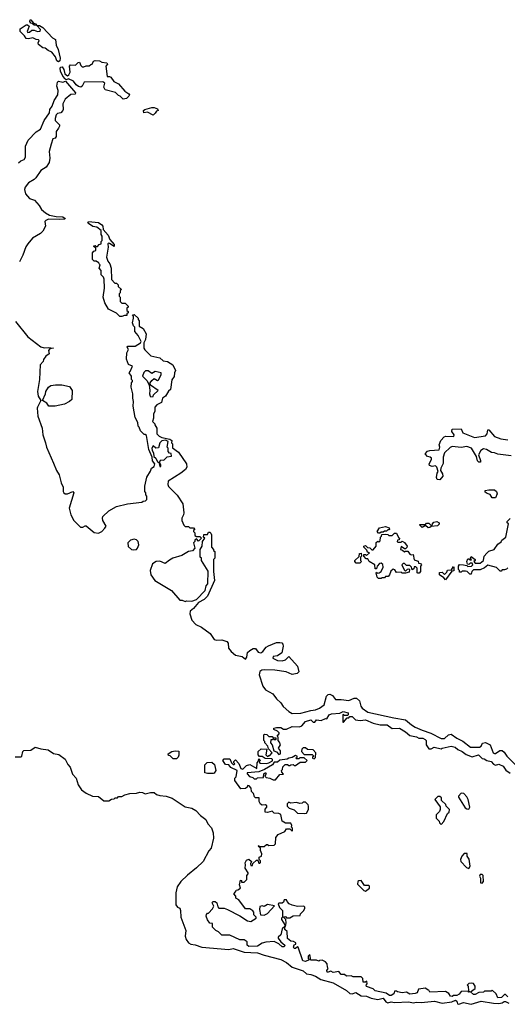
# Model space of a CAD drawing. Extents: x 2528690 to 2677062, y 911844 to 1023253.
# Tile 62 of 145: x 2552596 to 2556980, y 1012391 to 1021252. Entities that reach past the tile are written whole.
import ezdxf

# ---------------------------------------------------------------- set-up
doc = ezdxf.new("R2010")
doc.units = 0

msp = doc.modelspace()

# ---------------------------------------------------------------- linework, layer by layer
at = {"layer": '0CON10XD'}
for points in [[(2552945, 1020873.8), (2552931.2, 1020881.2), (2552918.3, 1020918.3), (2552885, 1020960), (2552852.5, 1020975), (2552826.1, 1020996.1), (2552805, 1021000), (2552765, 1021030), (2552762.5, 1021045), (2552770, 1021065), (2552765, 1021070), (2552743, 1021073), (2552715, 1021090), (2552675, 1021078.8), (2552655, 1021082.5), (2552638.3, 1021108.3), (2552600, 1021145), (2552600.7, 1021169.3), (2552655, 1021206.7), (2552666.7, 1021206.7), (2552680, 1021195), (2552662.5, 1021145), (2552668.3, 1021138.3), (2552685, 1021140), (2552705, 1021157.5), (2552725, 1021157.5), (2552755, 1021146.7), (2552779.3, 1021150.7), (2552783.3, 1021165), (2552750, 1021200), (2552725, 1021202.5), (2552707.5, 1021217.5), (2552695, 1021220), (2552687.5, 1021235), (2552690, 1021250), (2552695, 1021252.5), (2552720, 1021220), (2552737.5, 1021215), (2552750, 1021200), (2552775, 1021200), (2552805, 1021183.3), (2552890.6, 1021090.6), (2552916.7, 1021075), (2552923.2, 1021023.2), (2552941.1, 1020985), (2552958.6, 1020905), (2552956.6, 1020883.4), (2552945, 1020873.8)], [(2553525, 1020537.5), (2553500, 1020565), (2553485, 1020570), (2553457, 1020597), (2553365, 1020622.5), (2553353.3, 1020645), (2553361.7, 1020681.7), (2553345, 1020692.5), (2553175, 1020690), (2553156.4, 1020653.6), (2553145, 1020646.7), (2553125, 1020652), (2553103.8, 1020665), (2553079.7, 1020699.7), (2553035, 1020720), (2553015, 1020712.5), (2553005, 1020720), (2552982.5, 1020745), (2552976.2, 1020766.2), (2552962, 1020785), (2552961.1, 1020818.9), (2552965, 1020826.7), (2552977, 1020827), (2552992.5, 1020805), (2553001.2, 1020765), (2553025, 1020746.7), (2553037.5, 1020755), (2553049.3, 1020780.7), (2553042.5, 1020835), (2553053, 1020847), (2553097, 1020843), (2553121.7, 1020868.3), (2553135, 1020870), (2553145, 1020840), (2553158.3, 1020828.3), (2553171.7, 1020828.3), (2553195, 1020837.5), (2553221.7, 1020838.3), (2553235, 1020850), (2553248.3, 1020851.7), (2553260.7, 1020879.3), (2553275, 1020886.7), (2553315, 1020882.5), (2553335, 1020870), (2553380, 1020865), (2553387, 1020853), (2553370, 1020835), (2553381.7, 1020741.7), (2553405, 1020742.5), (2553416.4, 1020736.4), (2553443.8, 1020695), (2553483.8, 1020673.8), (2553540.5, 1020610.5), (2553577.5, 1020585), (2553582.5, 1020575), (2553577.5, 1020565), (2553555, 1020543.8), (2553525, 1020537.5)], [(2552585, 1019963.3), (2552605, 1019981.2), (2552635, 1019993.8), (2552649.2, 1020015), (2552648.6, 1020085), (2552647.5, 1020115), (2552672.4, 1020167.6), (2552745, 1020243.8), (2552783.8, 1020266.2), (2552816.2, 1020345), (2552865, 1020413.3), (2552866.7, 1020443.3), (2552886.7, 1020473.3), (2552907.5, 1020525), (2552940, 1020575), (2552942.5, 1020615), (2552930, 1020655), (2552935, 1020690), (2552945, 1020700), (2552985, 1020688.8), (2553008.3, 1020698.3), (2553097.5, 1020595), (2553095, 1020582.5), (2553055, 1020580), (2553005, 1020536.7), (2552984, 1020495), (2552988, 1020445), (2552983.8, 1020435), (2552965, 1020413.8), (2552935, 1020408.8), (2552922.9, 1020395), (2552914, 1020364), (2552916.1, 1020346.1), (2552952.5, 1020305), (2552953.3, 1020295), (2552946.2, 1020275), (2552924, 1020245), (2552925, 1020200), (2552915, 1020187.5), (2552895, 1020180), (2552877.7, 1020132.3), (2552860, 1020065), (2552866.9, 1020005), (2552862.1, 1019967.9), (2552834.2, 1019925.8), (2552786.7, 1019895), (2552741.5, 1019828.5), (2552725, 1019814), (2552675, 1019784), (2552646, 1019745), (2552638, 1019725), (2552647.5, 1019685), (2552685, 1019642.5), (2552729.3, 1019629.3), (2552770.7, 1019580.7), (2552793.6, 1019543.6), (2552827.5, 1019515), (2552865, 1019493.3), (2552925, 1019481.4), (2552985, 1019478.6), (2553006.4, 1019463.6), (2553002.5, 1019457.5), (2552955, 1019454.3), (2552855, 1019456.7), (2552830, 1019445), (2552822.5, 1019435), (2552827.5, 1019395), (2552805, 1019350), (2552783, 1019327), (2552712.5, 1019285), (2552670, 1019235), (2552652.3, 1019207.7), (2552625, 1019132.5), (2552595, 1019073.8)], [(2553795, 1020392.5), (2553745, 1020420), (2553713, 1020413), (2553710, 1020435), (2553720, 1020445), (2553785, 1020462.5), (2553805, 1020462.5), (2553835, 1020450), (2553840, 1020435), (2553825, 1020430), (2553815, 1020410), (2553795, 1020392.5)], [(2553515, 1018580), (2553495, 1018580), (2553465, 1018612.5), (2553395, 1018646.7), (2553363, 1018703), (2553347.5, 1018755), (2553357.5, 1018835), (2553357, 1018917), (2553350, 1018935), (2553330, 1018955), (2553330, 1018995), (2553310, 1019015), (2553320, 1019045), (2553310, 1019055), (2553308.3, 1019068.3), (2553295, 1019070), (2553285, 1019080), (2553265, 1019080), (2553250, 1019095), (2553250, 1019155), (2553261.7, 1019168.3), (2553280, 1019175), (2553280, 1019195), (2553261.7, 1019211.7), (2553261.7, 1019218.3), (2553275, 1019220), (2553285, 1019210), (2553295, 1019210), (2553311.7, 1019228.3), (2553330, 1019235), (2553330, 1019255), (2553337.5, 1019265), (2553337.5, 1019305), (2553328.3, 1019318.3), (2553327.5, 1019355), (2553290, 1019385), (2553255, 1019390), (2553215, 1019417.5), (2553207.5, 1019425), (2553215, 1019436.2), (2553305, 1019426.7), (2553335, 1019406.7), (2553343.8, 1019395), (2553347.5, 1019365), (2553392.3, 1019312.3), (2553406.7, 1019275), (2553445, 1019230), (2553445, 1019210), (2553405, 1019237.5), (2553395, 1019240), (2553390, 1019235), (2553391.2, 1019205), (2553376.7, 1019115), (2553388.3, 1019078.3), (2553406.7, 1019055), (2553417.5, 1019015), (2553423, 1018913), (2553451.7, 1018881.7), (2553465, 1018880), (2553480, 1018865), (2553481.7, 1018851.7), (2553510, 1018825), (2553500, 1018815), (2553500, 1018795), (2553490, 1018785), (2553490, 1018765), (2553500, 1018755), (2553500, 1018715), (2553515, 1018700), (2553545, 1018700), (2553570, 1018675), (2553570, 1018665), (2553560, 1018655), (2553560, 1018635), (2553570, 1018625), (2553570, 1018615), (2553560, 1018605), (2553558.3, 1018591.7), (2553538.3, 1018591.7), (2553515, 1018580)], [(2552557.3, 1018537.3), (2552669.1, 1018399.1), (2552785, 1018308.8), (2552815, 1018300), (2552855, 1018303.3), (2552900, 1018295), (2552868.3, 1018291.7), (2552853.9, 1018276.1), (2552860, 1018245), (2552830, 1018225), (2552811.2, 1018195), (2552806.2, 1018175), (2552780.4, 1018145), (2552774.7, 1018015), (2552755.9, 1017905.9), (2552763.3, 1017863.3), (2552787.5, 1017825), (2552755, 1017766.2), (2552754.1, 1017755), (2552758.2, 1017685), (2552798.1, 1017575), (2552805.5, 1017515), (2552829.5, 1017445), (2552836.4, 1017405), (2552900.9, 1017260.9), (2552927.5, 1017195), (2552952.2, 1017155), (2552968.1, 1017085), (2552985.6, 1017045), (2552986.7, 1017005), (2552992.2, 1016995), (2553005, 1016985.7), (2553025.7, 1016984.3), (2553075, 1017006.2), (2553083.3, 1016995), (2553040.9, 1016855), (2553055.4, 1016795), (2553081.9, 1016745), (2553143.3, 1016685), (2553165, 1016684), (2553185, 1016697.5), (2553195, 1016697.5), (2553265, 1016637.5), (2553305, 1016632.5), (2553335, 1016647.5), (2553362.5, 1016675), (2553372.5, 1016695), (2553342.5, 1016745), (2553340, 1016765), (2553345, 1016780), (2553397, 1016833), (2553465, 1016872.5), (2553565, 1016896.7), (2553695, 1016910), (2553705, 1016920), (2553728.3, 1016921.7), (2553740, 1016935), (2553740, 1016965), (2553730, 1016975), (2553730, 1016995), (2553722.5, 1017005), (2553720, 1017055), (2553740, 1017135), (2553771.7, 1017188.3), (2553780, 1017215), (2553805, 1017232.5), (2553811.2, 1017255), (2553790.9, 1017280.9), (2553786.1, 1017316.1), (2553757.5, 1017385), (2553735, 1017510), (2553725, 1017520), (2553715, 1017520), (2553681.7, 1017551.7), (2553670, 1017585), (2553660, 1017595), (2553657, 1017627), (2553633, 1017673), (2553617.5, 1017775), (2553620, 1017815), (2553612.5, 1017845), (2553612.5, 1017885), (2553597.5, 1017945), (2553600, 1017985), (2553610, 1017995), (2553610, 1018005), (2553600, 1018015), (2553600, 1018045), (2553580, 1018075), (2553590, 1018085), (2553610, 1018135), (2553575, 1018150), (2553557, 1018197), (2553560, 1018255), (2553573.3, 1018285), (2553563.3, 1018305), (2553567, 1018313), (2553635, 1018313.3), (2553682.5, 1018345), (2553687.5, 1018355), (2553660.7, 1018410.7), (2553632.5, 1018445), (2553630, 1018485), (2553618.3, 1018498.3), (2553610, 1018525), (2553620, 1018565), (2553620, 1018585), (2553610, 1018595), (2553625, 1018600), (2553660, 1018565), (2553660, 1018555), (2553671.7, 1018541.7), (2553670, 1018495), (2553705, 1018472.5), (2553733.3, 1018425), (2553726.2, 1018375), (2553712.5, 1018345), (2553713.3, 1018295), (2553720.7, 1018280.7), (2553776.4, 1018226.4), (2553855, 1018208), (2553885, 1018182.5), (2553925, 1018177.5), (2553972.5, 1018145), (2553996.7, 1018095), (2553987, 1018073), (2553985, 1018040), (2553965, 1018010), (2553952.5, 1017925), (2553935, 1017910), (2553905.9, 1017864.1), (2553880, 1017845), (2553871.2, 1017808.8), (2553830, 1017785), (2553810, 1017765), (2553810, 1017725), (2553800, 1017705), (2553800, 1017665), (2553790, 1017635), (2553810, 1017615), (2553810, 1017605), (2553830, 1017575), (2553830, 1017525), (2553850, 1017505), (2553875, 1017492.5), (2553945, 1017477.5), (2553962.5, 1017465), (2553960, 1017445), (2553970, 1017435), (2553970, 1017400), (2554025, 1017360), (2554095.8, 1017255), (2554098.6, 1017225), (2554088, 1017205), (2554045, 1017170), (2553931.7, 1017098.3), (2553928.3, 1017068.3), (2553935, 1017050), (2554013, 1016973), (2554062.5, 1016895), (2554072.5, 1016815), (2554070, 1016795), (2554052.5, 1016765), (2554052.5, 1016745), (2554073, 1016703), (2554085, 1016690), (2554115, 1016690), (2554125, 1016680), (2554158.3, 1016678.3), (2554170, 1016665), (2554160, 1016655), (2554160, 1016645), (2554170, 1016635), (2554171.7, 1016611.7), (2554185, 1016600), (2554215, 1016600), (2554230, 1016585), (2554205, 1016560), (2554185, 1016580), (2554171.7, 1016568.3), (2554170, 1016555), (2554160, 1016545), (2554170, 1016495), (2554148.3, 1016471.7), (2554115, 1016467.5), (2554055, 1016430), (2553974.1, 1016405.9), (2553941.7, 1016388.3), (2553905, 1016357.5), (2553855, 1016378.6), (2553823.3, 1016375), (2553791.5, 1016355), (2553770.4, 1016295), (2553775.5, 1016255.5), (2553810, 1016205), (2553962, 1016115), (2554035, 1016027.5), (2554058.3, 1016028.3), (2554085, 1016017.5), (2554097, 1016023), (2554145, 1016020), (2554186.1, 1016033.9), (2554262.5, 1016115), (2554272, 1016158), (2554286.2, 1016175), (2554289.3, 1016289.3), (2554230, 1016385), (2554230, 1016405), (2554220, 1016415), (2554220, 1016485), (2554237, 1016513), (2554240, 1016555), (2554260, 1016585), (2554250, 1016595), (2554251.7, 1016618.3), (2554285, 1016620), (2554295, 1016640), (2554305, 1016640), (2554315, 1016630), (2554320, 1016615), (2554320, 1016505), (2554340, 1016485), (2554340, 1016475), (2554350, 1016465), (2554350, 1016405), (2554340, 1016395), (2554340, 1016285), (2554347.5, 1016205), (2554283.8, 1016065), (2554254.3, 1016035.7), (2554202.3, 1016007.7), (2554157.5, 1015952.5), (2554129.5, 1015930.5), (2554126.9, 1015905), (2554145, 1015847.5)], [(2553775, 1017857.5), (2553795, 1017860), (2553800, 1017875), (2553840, 1017915), (2553772.5, 1017962.5), (2553770, 1017985), (2553783.6, 1018006.4), (2553805, 1018022.5), (2553835, 1018006.7), (2553845, 1018012.5), (2553866.7, 1018055), (2553867.5, 1018075), (2553815, 1018087.5), (2553785, 1018067.5), (2553751.7, 1018091.7), (2553728.3, 1018091.7), (2553711.7, 1018078.3), (2553700, 1018045), (2553740, 1018005), (2553760, 1017965), (2553766.7, 1017915), (2553763.8, 1017885), (2553770, 1017865), (2553775, 1017857.5)], [(2552915, 1017773.9), (2552857.5, 1017775), (2552840.8, 1017800.8), (2552802.5, 1017825), (2552828.7, 1017885), (2552832.2, 1017907.8), (2552853.8, 1017946.2), (2552875, 1017959.1), (2552916.9, 1017966.9), (2552975, 1017967.3), (2553045, 1017951.9), (2553068.5, 1017915), (2553065.5, 1017835), (2553044.2, 1017815), (2552998.7, 1017791.3), (2552915, 1017773.9)], [(2557015, 1017326), (2556895, 1017341.2), (2556865.7, 1017355.7), (2556838.3, 1017358.3), (2556792.5, 1017385), (2556765, 1017390), (2556742.5, 1017375), (2556720, 1017335), (2556740, 1017285), (2556738.3, 1017271.7), (2556725, 1017270), (2556711.7, 1017281.7), (2556701.7, 1017321.7), (2556657.5, 1017395), (2556615, 1017412), (2556565, 1017401.2), (2556485, 1017410), (2556465, 1017402.5), (2556416.7, 1017353.3), (2556403.3, 1017315), (2556403, 1017257), (2556382.5, 1017215), (2556380, 1017195), (2556397.5, 1017165), (2556400, 1017145), (2556375, 1017110), (2556350, 1017115), (2556343.6, 1017133.6), (2556348.3, 1017171.7), (2556360, 1017185), (2556347.5, 1017225), (2556335, 1017237.5), (2556305, 1017230), (2556280.7, 1017240.7), (2556277.5, 1017255), (2556300, 1017295), (2556297.5, 1017305), (2556286.7, 1017316.7), (2556262.5, 1017322.5), (2556242.5, 1017345), (2556261.7, 1017368.3), (2556285, 1017376.7), (2556368.3, 1017381.7), (2556372.5, 1017405), (2556367.5, 1017425), (2556383.9, 1017466.1), (2556413, 1017497), (2556427, 1017503), (2556499.3, 1017500.7), (2556502.5, 1017515), (2556480, 1017545), (2556483, 1017567), (2556565, 1017570), (2556580, 1017535), (2556685, 1017493.8), (2556783.6, 1017506.4), (2556800, 1017525), (2556805, 1017560), (2556815, 1017560), (2556865, 1017502.5), (2556920.8, 1017480.8), (2556985, 1017472.5)], [(2553855, 1017230), (2553865, 1017232.5), (2553866.4, 1017246.4), (2553851.7, 1017271.7), (2553865, 1017290), (2553891.7, 1017288.3), (2553921.7, 1017318.3), (2553960, 1017325), (2553958.3, 1017348.3), (2553941.7, 1017351.7), (2553930, 1017365), (2553930, 1017395), (2553922.5, 1017405), (2553930, 1017455), (2553907.5, 1017467.5), (2553875, 1017463.3), (2553856.7, 1017445), (2553845, 1017400), (2553820, 1017395), (2553795, 1017417.5), (2553784.2, 1017395), (2553785.9, 1017375.9), (2553798.9, 1017355), (2553801.4, 1017321.4), (2553821.4, 1017305), (2553833.8, 1017273.8), (2553848.3, 1017268.3), (2553855, 1017230)], [(2556875, 1016950), (2556845, 1016950), (2556825, 1016980), (2556798.3, 1016988.3), (2556781.7, 1017001.7), (2556780, 1017015), (2556815, 1017022.5), (2556865, 1017022.5), (2556882.5, 1017005), (2556890, 1016985), (2556875, 1016950)], [(2556985, 1016320), (2556971.7, 1016308.3), (2556955, 1016300), (2556935, 1016300), (2556925, 1016290), (2556915, 1016290), (2556881.7, 1016321.7), (2556805, 1016343.3), (2556775, 1016320), (2556735, 1016300), (2556675, 1016300), (2556660, 1016285), (2556655, 1016262.5), (2556643, 1016263), (2556620, 1016285), (2556605, 1016290), (2556575, 1016290), (2556565, 1016280), (2556551.7, 1016281.7), (2556550, 1016295), (2556540, 1016305), (2556540, 1016335), (2556551.7, 1016348.3), (2556585, 1016347.5), (2556615, 1016340), (2556625, 1016330), (2556657, 1016333), (2556670, 1016345), (2556665, 1016360), (2556645, 1016360), (2556635, 1016350), (2556621.7, 1016351.7), (2556617.5, 1016375), (2556625, 1016400), (2556635, 1016400), (2556645, 1016390), (2556658.3, 1016391.7), (2556650, 1016405), (2556655, 1016420), (2556690, 1016395), (2556690, 1016385), (2556680, 1016375), (2556691.7, 1016361.7), (2556735, 1016362.5), (2556766.1, 1016383.9), (2556772.5, 1016425), (2556795, 1016450), (2556815, 1016470), (2556862.5, 1016485), (2556895, 1016532.5), (2556925, 1016552.5), (2556930.7, 1016569.3), (2556966.7, 1016595), (2556990, 1016715), (2556980, 1016725), (2556980, 1016735), (2557007, 1016763)], [(2555835, 1016630), (2555821.7, 1016631.7), (2555810, 1016645), (2555831.7, 1016678.3), (2555885, 1016692.5), (2555918.3, 1016678.3), (2555920, 1016665), (2555915, 1016660), (2555905, 1016660), (2555895, 1016650), (2555875, 1016650), (2555865, 1016640), (2555845, 1016640), (2555835, 1016630)], [(2556268.3, 1016678.3), (2556245, 1016700), (2556215, 1016682.5), (2556190, 1016705), (2556195, 1016710), (2556245, 1016710), (2556255, 1016720), (2556275, 1016720), (2556295, 1016700), (2556305, 1016700), (2556307.5, 1016715), (2556320.7, 1016729.3), (2556347.5, 1016737.5), (2556367.5, 1016725), (2556367, 1016713), (2556353, 1016697), (2556295, 1016690), (2556285, 1016682.5), (2556268.3, 1016678.3)], [(2553615, 1016480), (2553645, 1016483.3), (2553656.7, 1016495), (2553666.7, 1016525), (2553662.5, 1016555), (2553645, 1016572.5), (2553626.4, 1016576.4), (2553591.7, 1016568.3), (2553567.5, 1016545), (2553571.7, 1016511.7), (2553600, 1016485), (2553615, 1016480)], [(2555845, 1016222.5), (2555823, 1016223), (2555810, 1016235), (2555800, 1016275), (2555805, 1016280), (2555812.5, 1016272.5), (2555827, 1016273), (2555845, 1016287.5), (2555863.8, 1016325), (2555860, 1016350), (2555845, 1016360), (2555831.7, 1016358.3), (2555810, 1016335), (2555805, 1016310), (2555791.7, 1016311.7), (2555790, 1016345), (2555737, 1016377), (2555725, 1016400), (2555711.7, 1016401.7), (2555690, 1016425), (2555691.7, 1016438.3), (2555705, 1016440), (2555715, 1016430), (2555740, 1016455), (2555721.7, 1016461.7), (2555718.3, 1016478.3), (2555690, 1016505), (2555690, 1016515), (2555705, 1016520), (2555721.7, 1016501.7), (2555745, 1016500), (2555761.7, 1016481.7), (2555775, 1016480), (2555800, 1016515), (2555801.7, 1016548.3), (2555815, 1016560), (2555825, 1016550), (2555838.3, 1016561.7), (2555840, 1016595), (2555850, 1016605), (2555851.7, 1016618.3), (2555885, 1016622.5), (2555905, 1016620), (2555915, 1016610), (2555945, 1016610), (2555965, 1016630), (2555985, 1016630), (2556001.7, 1016591.7), (2556010, 1016585), (2556008.3, 1016571.7), (2555991.7, 1016568.3), (2555990, 1016555), (2555995, 1016550), (2556025, 1016550), (2556035, 1016560), (2556056.4, 1016546.4), (2556080, 1016515), (2556078.3, 1016501.7), (2556065, 1016490), (2556055, 1016490), (2556025, 1016510), (2556020, 1016485), (2556038.3, 1016478.3), (2556055, 1016462.5), (2556065, 1016470), (2556085, 1016470), (2556105, 1016442.5), (2556115, 1016437.5), (2556135, 1016440), (2556141.7, 1016391.7), (2556178.3, 1016378.3), (2556181.7, 1016361.7), (2556198.3, 1016358.3), (2556210, 1016345), (2556200, 1016335), (2556200, 1016285), (2556188.3, 1016271.7), (2556175, 1016270), (2556170, 1016275), (2556170, 1016315), (2556158.3, 1016328.3), (2556141.7, 1016328.3), (2556138.3, 1016311.7), (2556125, 1016300), (2556120, 1016325), (2556105, 1016340), (2556075, 1016340), (2556055, 1016357.5), (2556045, 1016357.5), (2556032.5, 1016345), (2556051.7, 1016301.7), (2556065, 1016290), (2556081.7, 1016308.3), (2556095, 1016310), (2556100, 1016305), (2556098.3, 1016281.7), (2556065, 1016270), (2556035, 1016270), (2556025, 1016280), (2555985, 1016277.5), (2555970, 1016300), (2555955, 1016307.5), (2555931.7, 1016288.3), (2555920, 1016255), (2555908.3, 1016241.7), (2555885, 1016240), (2555875, 1016230), (2555855, 1016230), (2555845, 1016222.5)], [(2555655, 1016360), (2555621.7, 1016361.7), (2555610, 1016375), (2555610, 1016385), (2555648.3, 1016421.7), (2555651.7, 1016448.3), (2555665, 1016450), (2555670, 1016425), (2555660, 1016415), (2555660, 1016385), (2555670, 1016375), (2555655, 1016360)], [(2556425, 1016210), (2556409.3, 1016229.3), (2556370, 1016255), (2556371.7, 1016278.3), (2556395, 1016280), (2556415, 1016260), (2556435, 1016280), (2556441.7, 1016298.3), (2556478.3, 1016301.7), (2556495, 1016330), (2556500, 1016325), (2556498.3, 1016291.7), (2556481.7, 1016288.3), (2556425, 1016210)], [(2554145, 1015847.5), (2554180.4, 1015810.4), (2554230.8, 1015785), (2554308.3, 1015728.3), (2554346, 1015675), (2554365, 1015668.5), (2554415, 1015672), (2554457.5, 1015657.5), (2554471.2, 1015641.2), (2554474.4, 1015595), (2554496.7, 1015565), (2554535, 1015533.6), (2554595, 1015520), (2554625, 1015496.2), (2554639.2, 1015515), (2554645, 1015556.7), (2554665, 1015576.7), (2554695, 1015593.3), (2554715, 1015593.3), (2554740.7, 1015560.7), (2554765, 1015554.4), (2554782.5, 1015565), (2554813.1, 1015606.9), (2554833.2, 1015616.8), (2554906.1, 1015646.1), (2554935, 1015648.8), (2554953.6, 1015643.6), (2554963.3, 1015633.3), (2554966.2, 1015615), (2554954.1, 1015555.9), (2554915, 1015528), (2554875, 1015520), (2554871.2, 1015505), (2554915, 1015484.3), (2554957.3, 1015482.7), (2554985, 1015490), (2555015, 1015520), (2555093.3, 1015435), (2555106.4, 1015383.6), (2555091.7, 1015368.3), (2555045, 1015360), (2554992.3, 1015382.3), (2554888.6, 1015398.6), (2554795, 1015402.9), (2554772, 1015398), (2554755.8, 1015385), (2554750.6, 1015355), (2554780.9, 1015255), (2554805, 1015221.9), (2554871.2, 1015185), (2554905, 1015141.2), (2554943.8, 1015105), (2554965, 1015070), (2555016.2, 1015025), (2555045, 1015008.6), (2555125, 1015012.4), (2555215, 1015036.6), (2555255, 1015040), (2555290.8, 1015055), (2555334.2, 1015085), (2555355.6, 1015165), (2555370.6, 1015179.4), (2555385, 1015181.1), (2555409.7, 1015169.7), (2555435, 1015134.3), (2555485.5, 1015134.5), (2555555, 1015124.6), (2555602.8, 1015147.2), (2555625.5, 1015145.5), (2555652.7, 1015122.7), (2555662.1, 1015075), (2555674.1, 1015055), (2555725, 1015019.2), (2555960.1, 1014970.1), (2556065, 1014952.1), (2556119.2, 1014905), (2556152.7, 1014885), (2556215, 1014857.1), (2556292.6, 1014832.6), (2556385, 1014784.3), (2556415, 1014783.5), (2556452.2, 1014817.8), (2556475, 1014822.7), (2556525.6, 1014785), (2556579.9, 1014759.9), (2556650.6, 1014705), (2556728.8, 1014705), (2556744.4, 1014715), (2556757.4, 1014742.6), (2556785, 1014746.8), (2556826.6, 1014726.6), (2556853.1, 1014655), (2556865, 1014647.9), (2556875, 1014647.3), (2556913.8, 1014676.2), (2556935, 1014674.7), (2556951, 1014661), (2556975, 1014624), (2557049.7, 1014549.7)], [(2556985, 1012460), (2556965, 1012480), (2556955, 1012480), (2556928.3, 1012451.7), (2556895, 1012450), (2556880, 1012485), (2556845, 1012520), (2556835, 1012510), (2556775, 1012510), (2556765, 1012500), (2556725, 1012497.5), (2556691.7, 1012478.3), (2556675, 1012480), (2556650, 1012505), (2556690, 1012535), (2556690, 1012555), (2556675, 1012580), (2556655, 1012582.5), (2556635, 1012580), (2556620, 1012565), (2556627.5, 1012557.5), (2556630, 1012510), (2556638.3, 1012508.3), (2556638.3, 1012501.7), (2556631.7, 1012501.7), (2556630, 1012510), (2556565, 1012507.5), (2556546.4, 1012483.6), (2556525, 1012470), (2556495, 1012470), (2556485, 1012462.5), (2556470, 1012465), (2556455, 1012490), (2556425, 1012506.7), (2556285, 1012500), (2556275, 1012520), (2556261.7, 1012521.7), (2556245, 1012537.5), (2556183, 1012527), (2556170, 1012495), (2556151.7, 1012488.3), (2556105, 1012482.5), (2556075, 1012500), (2556035, 1012493.3), (2555992.5, 1012502.5), (2555985, 1012510), (2555965, 1012510), (2555960, 1012485), (2555935, 1012471.2), (2555921.7, 1012471.7), (2555891.7, 1012491.7), (2555793, 1012513), (2555775, 1012530), (2555713, 1012553), (2555710, 1012565), (2555720, 1012575), (2555718.3, 1012598.3), (2555705, 1012590), (2555685, 1012590), (2555680, 1012625), (2555665, 1012640), (2555595, 1012640), (2555575, 1012646.7), (2555533.6, 1012643.6), (2555515, 1012660), (2555485, 1012660), (2555465, 1012687.5), (2555415, 1012677.5), (2555395, 1012690), (2555369.3, 1012679.3), (2555362, 1012682), (2555357.5, 1012695), (2555370, 1012715), (2555362.5, 1012725), (2555360, 1012755), (2555345, 1012772.5), (2555315, 1012790), (2555293, 1012787), (2555285, 1012780), (2555265, 1012787.5), (2555215, 1012790), (2555205, 1012840), (2555190, 1012825), (2555190, 1012805), (2555198.3, 1012791.7), (2555165, 1012776.7), (2555142.3, 1012782.3), (2555100, 1012905), (2555095, 1012910), (2555075, 1012892.5), (2555065, 1012892.5), (2555057.5, 1012905), (2555063, 1012927), (2555078.3, 1012931.7), (2555080, 1012945), (2555057, 1012957), (2555035, 1012960), (2555003, 1012983), (2555000, 1013045), (2554980, 1013065), (2554980, 1013090), (2554955, 1013070), (2554942.5, 1013015), (2554920, 1012995), (2554920, 1012985), (2554943.3, 1012953.3), (2554980, 1012925), (2554975, 1012910), (2554955, 1012910), (2554926.7, 1012936.7), (2554885, 1012957.5), (2554808.3, 1012951.7), (2554775, 1012942.5), (2554735, 1012913.8), (2554655, 1012912.5), (2554642.5, 1012925), (2554640, 1012955), (2554615, 1012972.5), (2554575, 1012972.5), (2554485, 1013013.3), (2554413, 1013013), (2554385, 1013042.5), (2554360, 1013055), (2554330, 1013085), (2554328.3, 1013118.3), (2554305, 1013122.5), (2554285, 1013150), (2554272.5, 1013185), (2554275, 1013200), (2554285, 1013210), (2554295, 1013210), (2554330.7, 1013249.3), (2554342.5, 1013275), (2554327.5, 1013305), (2554333, 1013317), (2554355, 1013316.7), (2554367.5, 1013305), (2554378.3, 1013268.3), (2554387.5, 1013257.5), (2554435, 1013256), (2554465.9, 1013245.9), (2554575, 1013188.8), (2554643.8, 1013143.8), (2554675, 1013137.5), (2554722.5, 1013165), (2554722.5, 1013175), (2554702.5, 1013195), (2554701.7, 1013221.7), (2554693, 1013233), (2554665, 1013250), (2554625, 1013250), (2554565, 1013330), (2554540, 1013345), (2554540, 1013365), (2554522.5, 1013385), (2554540, 1013405), (2554541.7, 1013418.3), (2554558.3, 1013421.7), (2554580, 1013435), (2554572.5, 1013465), (2554581.7, 1013508.3), (2554590, 1013505), (2554591.7, 1013491.7), (2554615, 1013490), (2554637.5, 1013515), (2554638.3, 1013551.7), (2554650, 1013565), (2554650, 1013575), (2554622.5, 1013615), (2554627.5, 1013645), (2554623.3, 1013665), (2554635, 1013687.5), (2554655, 1013696.7), (2554680, 1013675), (2554670, 1013655), (2554675, 1013640), (2554688.3, 1013641.7), (2554691.7, 1013658.3), (2554725, 1013687.5), (2554738.3, 1013688.3), (2554745, 1013660), (2554755, 1013660), (2554761.7, 1013668.3), (2554761.7, 1013681.7), (2554750, 1013695), (2554750, 1013715), (2554770, 1013725), (2554772.5, 1013745), (2554760, 1013775), (2554760, 1013795), (2554740, 1013815), (2554745, 1013820), (2554750, 1013810), (2554795, 1013810), (2554815, 1013830), (2554825, 1013830), (2554835, 1013820), (2554885, 1013822.5), (2554897.5, 1013835), (2554898.3, 1013891.7), (2554920.7, 1013919.3), (2554980, 1013945), (2554995, 1013970), (2555025, 1013970), (2555045, 1013950), (2555050, 1013955), (2555050, 1013975), (2555040, 1013985), (2555041.7, 1014001.7), (2555035, 1014020), (2554985, 1014022.5), (2554955, 1014040), (2554945, 1014100), (2554925, 1014107.5), (2554885, 1014110), (2554865, 1014130), (2554825, 1014117.5), (2554801.7, 1014121.7), (2554803, 1014147), (2554817.5, 1014165), (2554818.3, 1014178.3), (2554805, 1014187.5), (2554775, 1014182.5), (2554761.7, 1014191.7), (2554750, 1014215), (2554748.3, 1014248.3), (2554715, 1014250), (2554707, 1014257), (2554697, 1014287), (2554680, 1014305), (2554677, 1014337), (2554658.3, 1014358.3), (2554645, 1014360), (2554640, 1014345), (2554627, 1014333), (2554585, 1014330), (2554530, 1014405), (2554530, 1014425), (2554541.7, 1014438.3), (2554552.5, 1014495), (2554495, 1014522.5), (2554476.7, 1014546.7), (2554445, 1014550), (2554422.5, 1014585), (2554435, 1014600), (2554485, 1014600), (2554500, 1014565), (2554515, 1014550), (2554525, 1014550), (2554530, 1014555), (2554520, 1014565), (2554520, 1014575), (2554535, 1014590), (2554567, 1014557), (2554583.3, 1014513.3), (2554601.7, 1014508.3), (2554635, 1014540), (2554665, 1014550), (2554727, 1014513), (2554730, 1014565), (2554740, 1014575), (2554745, 1014600), (2554760, 1014585), (2554750, 1014575), (2554755, 1014560), (2554815, 1014557.5), (2554837, 1014563), (2554868.3, 1014581.7), (2554870, 1014595), (2554861.7, 1014601.7), (2554803, 1014603), (2554775, 1014620), (2554751.7, 1014621.7), (2554740, 1014635), (2554740, 1014665), (2554768.3, 1014691.7), (2554818.3, 1014688.3), (2554810, 1014635), (2554825, 1014620), (2554835, 1014630), (2554845, 1014630), (2554867, 1014653), (2554831.7, 1014691.7), (2554827.5, 1014715), (2554800, 1014745), (2554800, 1014755), (2554790, 1014765), (2554790, 1014815), (2554798.3, 1014821.7), (2554818.3, 1014818.3), (2554835, 1014802.5), (2554865, 1014800), (2554875, 1014790), (2554898.3, 1014788.3), (2554900, 1014775), (2554895, 1014770), (2554885, 1014770), (2554875, 1014780), (2554865, 1014770), (2554855, 1014770), (2554850, 1014745), (2554867.5, 1014727.5), (2554881.7, 1014671.7), (2554905, 1014662.5), (2554925, 1014640), (2554940, 1014645), (2554941.7, 1014671.7), (2554922.5, 1014695), (2554940, 1014725), (2554931.7, 1014751.7), (2554920, 1014765), (2554920, 1014795), (2554910, 1014805), (2554930, 1014825), (2554930, 1014835), (2554915, 1014850), (2554880, 1014865), (2554880, 1014875), (2554905, 1014883.3), (2554945, 1014882.5), (2554968.3, 1014868.3), (2554995, 1014867.5), (2555045, 1014892.5), (2555113, 1014887), (2555133, 1014897), (2555165, 1014936.2), (2555215, 1014950), (2555235, 1014930), (2555248.3, 1014931.7), (2555265, 1014950), (2555306, 1014944), (2555345, 1014962.5), (2555358.3, 1014961.7), (2555377.5, 1014995), (2555400, 1015005), (2555475, 1015010), (2555505, 1015026.7), (2555550, 1015015), (2555550, 1014995), (2555545, 1014990), (2555515, 1014990), (2555501.7, 1014998.3), (2555501.7, 1014931.7), (2555508.3, 1014931.7), (2555541.7, 1014968.3), (2555555, 1014970), (2555565, 1014980), (2555585, 1014980), (2555615, 1014950), (2555656.1, 1014946.1), (2555705, 1014950), (2555775, 1014920), (2555837.8, 1014907.8), (2555900, 1014905), (2555945, 1014872.5), (2556010, 1014875), (2556065, 1014843.3), (2556105, 1014810), (2556165, 1014798), (2556186.2, 1014786.2), (2556220, 1014785), (2556242.5, 1014775), (2556250, 1014765), (2556250, 1014725), (2556275, 1014690), (2556295, 1014690), (2556323.8, 1014706.2), (2556385, 1014690), (2556393.6, 1014696.4), (2556475, 1014713.8), (2556512.5, 1014705), (2556535.9, 1014685.9), (2556575, 1014667.5), (2556609.3, 1014639.3), (2556665, 1014619.2), (2556720, 1014635), (2556753, 1014603), (2556771.7, 1014601.7), (2556796.2, 1014586.2), (2556836.2, 1014575), (2556855, 1014552.5), (2556873, 1014543), (2556905, 1014552.5), (2556943.3, 1014535), (2556968.3, 1014498.3), (2557005, 1014470)], [(2552555, 1014618.8), (2552605, 1014619.2), (2552614.3, 1014625.7), (2552623.3, 1014665), (2552633.9, 1014676.1), (2552695, 1014679.2), (2552735, 1014706.7), (2552785, 1014691.2), (2552852.3, 1014682.3), (2552899.7, 1014649.7), (2552948.3, 1014638.3), (2553006.1, 1014596.1), (2553029.5, 1014549.5), (2553051.2, 1014525), (2553060.6, 1014490.6), (2553071.1, 1014461.1), (2553103.8, 1014425), (2553122, 1014365), (2553152.3, 1014322.3), (2553195, 1014292.5), (2553250, 1014265), (2553305, 1014262.5), (2553351.2, 1014221.2), (2553396.4, 1014223.6), (2553423, 1014237), (2553445, 1014240), (2553455, 1014250), (2553475, 1014250), (2553485, 1014260), (2553515, 1014260), (2553540, 1014275), (2553585, 1014288.8), (2553645, 1014292.5), (2553675, 1014301.2), (2553698.8, 1014298.8), (2553725, 1014286), (2553772.3, 1014297.7), (2553805, 1014296.2), (2553825, 1014280.8), (2553855, 1014270), (2553914.2, 1014264.2), (2553967.5, 1014245), (2554085, 1014169.2), (2554145, 1014156), (2554180, 1014135), (2554221.7, 1014091.7), (2554270, 1014055), (2554288, 1014015), (2554320.5, 1013980.5), (2554335.9, 1013935.9), (2554339.2, 1013885), (2554318.6, 1013795), (2554297.9, 1013772.1), (2554245, 1013676.2), (2554185, 1013620.8), (2554105.4, 1013554.6), (2554045.8, 1013495), (2554012.1, 1013447.9), (2554000, 1013395), (2554000.8, 1013285), (2554014.2, 1013264.2), (2554036.2, 1013256.2), (2554043.3, 1013235), (2554044, 1013175), (2554090, 1013055), (2554083.8, 1013005), (2554094.1, 1012974.1), (2554113.3, 1012945), (2554135, 1012932), (2554175, 1012926), (2554235, 1012904.2), (2554475, 1012885.8), (2554515, 1012894), (2554615, 1012859.4), (2554735, 1012854), (2554793, 1012833), (2554945, 1012793.8), (2554995, 1012766.2), (2555046.7, 1012725), (2555145, 1012693.8), (2555175, 1012664.2), (2555215, 1012660), (2555255, 1012643.8), (2555304.4, 1012614.4), (2555413.9, 1012583.9), (2555535.6, 1012515.6), (2555565, 1012489.2), (2555585, 1012486), (2555618.3, 1012498.3), (2555665, 1012468), (2555715, 1012464), (2555755, 1012447.5), (2555815, 1012436), (2555865, 1012447.5), (2555886.7, 1012415), (2555905, 1012404.3), (2555935, 1012413.8), (2555965, 1012406.2), (2556093.9, 1012413.9), (2556134.2, 1012404.2), (2556165, 1012412), (2556205, 1012408), (2556325, 1012418.8), (2556395, 1012402.9), (2556480, 1012415), (2556515, 1012430), (2556525, 1012420), (2556533.8, 1012395), (2556545, 1012391.2), (2556585, 1012406.7), (2556655, 1012391.2), (2556745, 1012420), (2556855, 1012401.2), (2556905, 1012398.8), (2556935, 1012403.8), (2556953, 1012417), (2556965, 1012417.5), (2556995, 1012401.2)], [(2554005, 1014600), (2553975, 1014600), (2553948.3, 1014628.3), (2553935, 1014630), (2553930, 1014645), (2553965, 1014666.7), (2553995, 1014672.5), (2554028.3, 1014668.3), (2554027, 1014633), (2554020, 1014615), (2554005, 1014600)], [(2554895, 1014410), (2554935, 1014460), (2554967, 1014463), (2554951.7, 1014481.7), (2554950, 1014495), (2554960, 1014505), (2554961.7, 1014528.3), (2554981.7, 1014548.3), (2555005, 1014550), (2555015, 1014540), (2555025, 1014540), (2555033, 1014547), (2555055, 1014550), (2555065, 1014540), (2555075, 1014540), (2555118.3, 1014571.7), (2555165, 1014570), (2555180, 1014585), (2555155, 1014610), (2555115, 1014610), (2555105, 1014600), (2555085, 1014600), (2555080, 1014605), (2555090, 1014615), (2555090, 1014625), (2555075, 1014630), (2555047, 1014613), (2555015, 1014607.5), (2555001.7, 1014598.3), (2554935, 1014587.5), (2554915, 1014570), (2554885, 1014570), (2554870, 1014545), (2554797, 1014503), (2554745, 1014482.5), (2554640, 1014475), (2554640, 1014465), (2554661.7, 1014441.7), (2554691.7, 1014431.7), (2554705, 1014420), (2554725, 1014420), (2554735, 1014430), (2554788.3, 1014431.7), (2554790, 1014465), (2554807, 1014477), (2554812.5, 1014465), (2554800, 1014445), (2554811.7, 1014431.7), (2554846.4, 1014426.4), (2554875, 1014410), (2554895, 1014410)], [(2555245, 1014600), (2555257, 1014613), (2555260, 1014655), (2555235, 1014680), (2555183, 1014683), (2555165, 1014700), (2555145, 1014700), (2555131.7, 1014688.3), (2555130, 1014665), (2555155, 1014640), (2555225, 1014640), (2555240, 1014625), (2555230, 1014615), (2555230, 1014605), (2555245, 1014600)], [(2554335, 1014467.5), (2554285, 1014467.5), (2554260, 1014475), (2554260, 1014545), (2554281.7, 1014568.3), (2554325, 1014570), (2554348.3, 1014548.3), (2554360, 1014495), (2554345, 1014472.5), (2554335, 1014467.5)], [(2556385, 1014010), (2556410, 1014035), (2556441.7, 1014108.3), (2556458.3, 1014121.7), (2556460, 1014145), (2556430, 1014175), (2556428.3, 1014188.3), (2556390, 1014225), (2556388.3, 1014248.3), (2556375, 1014260), (2556355, 1014260), (2556330, 1014235), (2556377, 1014167), (2556377.5, 1014145), (2556370, 1014125), (2556340, 1014095), (2556340, 1014065), (2556368.3, 1014038.3), (2556370, 1014025), (2556385, 1014010)], [(2556635, 1014147.5), (2556642.5, 1014165), (2556627.5, 1014235), (2556617, 1014257), (2556588.3, 1014288.3), (2556565, 1014290), (2556540, 1014265), (2556542.5, 1014255), (2556600.5, 1014160.5), (2556615, 1014150), (2556635, 1014147.5)], [(2555155, 1014107.5), (2555175, 1014112.5), (2555192.5, 1014145), (2555192.5, 1014175), (2555190, 1014185), (2555165, 1014210), (2555145, 1014210), (2555135, 1014200), (2555115, 1014197.5), (2555085, 1014207.5), (2555035, 1014202.5), (2555015, 1014210), (2555000, 1014195), (2555000, 1014175), (2555020, 1014155), (2555065, 1014140), (2555095, 1014110), (2555155, 1014107.5)], [(2556635, 1013612.5), (2556647.5, 1013635), (2556637, 1013697), (2556620, 1013725), (2556618.3, 1013748.3), (2556593, 1013747), (2556570, 1013725), (2556560, 1013695), (2556562.5, 1013675), (2556613.6, 1013623.6), (2556635, 1013612.5)], [(2556755, 1013480), (2556767.5, 1013495), (2556761.7, 1013551.7), (2556755, 1013560), (2556735, 1013560), (2556730, 1013545), (2556740, 1013525), (2556740, 1013485), (2556755, 1013480)], [(2555705, 1013410), (2555740, 1013435), (2555740, 1013455), (2555735, 1013460), (2555695, 1013460), (2555666.7, 1013506.7), (2555645, 1013502.5), (2555637.5, 1013495), (2555632.5, 1013472.5), (2555690, 1013415), (2555705, 1013410)], [(2554795, 1013193.8), (2554825, 1013207.5), (2554888.3, 1013278.3), (2554825, 1013290), (2554795, 1013270), (2554777.5, 1013277.5), (2554755, 1013270), (2554752.5, 1013245), (2554762.5, 1013195), (2554795, 1013193.8)], [(2554985, 1013090), (2554992.5, 1013125), (2554990, 1013155), (2554971.7, 1013171.7), (2554971.7, 1013178.3), (2554985, 1013180), (2554995, 1013170), (2555025, 1013170), (2555055, 1013187.5), (2555118.3, 1013191.7), (2555120, 1013205), (2555150, 1013235), (2555160, 1013255), (2555160, 1013265), (2555150, 1013275), (2555095, 1013270), (2555045, 1013282.5), (2555020, 1013295), (2555000, 1013315), (2554995, 1013330), (2554975, 1013330), (2554968.3, 1013311.7), (2554955, 1013300), (2554925, 1013300), (2554920, 1013295), (2554931.7, 1013261.7), (2554957.5, 1013235), (2554960, 1013175), (2554950, 1013165), (2554950, 1013155), (2554980, 1013105), (2554980, 1013090), (2554985, 1013090)]]:
    msp.add_lwpolyline(points, dxfattribs=at)

doc.saveas('drawing.dxf')
